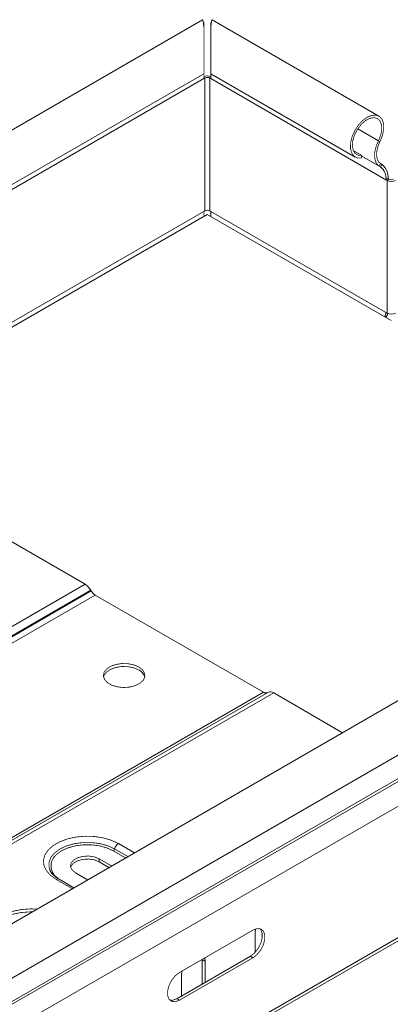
# Model space of a CAD drawing. Header units: millimetres. Extents: x 306 to 1436, y -1629 to 484.
# Tile 18 of 31: x 677 to 748, y 41 to 230. Entities that reach past the tile are written whole.
import ezdxf

# ---------------------------------------------------------------- set-up
doc = ezdxf.new("R2010")
doc.units = ezdxf.units.MM
doc.linetypes.add('K5LT32768', pattern=[0])
doc.linetypes.add('K5LT32769', pattern=[0])

msp = doc.modelspace()

# ---------------------------------------------------------------- linework, layer by layer
at = {"color": 7, "linetype": 'K5LT32768', "lineweight": 15}
for p, q in [((712.14, 229.77), (640.95, 188.67)), ((746.04, 211.28), (714.02, 229.77)), ((713.74, 228.39), (713.74, 227.94)), ((643.3, 179.52), (712.42, 219.42)), ((712.42, 218.48), (712.58, 218.58)), ((712.58, 193.07), (712.58, 218.58)), ((713.57, 218.58), (713.74, 218.48)), ((713.57, 193.07), (713.57, 218.58)), ((713.74, 219.42), (741.49, 203.4)), ((713.74, 218.48), (747.38, 199.06)), ((746.24, 206.4), (745.94, 206.51)), ((741.11, 204.68), (742.78, 203.71)), ((742.64, 203.21), (742.78, 203.71)), ((746.36, 202.14), (746.08, 201.67)), ((746.08, 201.67), (746.32, 201.51)), ((746.61, 201.98), (746.32, 201.51)), ((746.36, 202.14), (746.61, 201.98)), ((747.38, 199.06), (747.77, 199.28)), ((747.38, 199.06), (747.63, 198.91)), ((748.02, 199.14), (747.63, 198.91)), ((747.63, 198.91), (747.63, 173.41)), ((747.77, 199.28), (748.02, 199.14)), ((712.42, 192.97), (712.58, 193.07)), ((713.57, 193.07), (713.74, 192.97)), ((713.06, 192.39), (666.72, 165.64)), ((748.41, 171.98), (713.06, 192.39)), ((713.74, 192.97), (747.38, 173.55)), ((747.38, 173.55), (747.63, 173.41)), ((655.11, 141.23), (689.58, 121.32)), ((500.08, 11.93), (689.58, 121.32)), ((501.18, 10.76), (690.68, 120.16)), ((501.26, 10.62), (690.76, 120.02)), ((502.01, 9.83), (691.51, 119.23)), ((690.68, 120.16), (690.76, 120.02)), ((691.51, 119.23), (723.88, 100.54)), ((772.12, 111.86), (582.62, 2.46)), ((587.37, -5.28), (776.87, 104.12)), ((534.38, -8.86), (723.88, 100.54)), ((535.21, -8.88), (724.72, 100.52)), ((536.31, -8.99), (725.82, 100.41)), ((725.82, 100.41), (739.05, 92.77)), ((587.49, -9.69), (777, 99.71)), ((587.74, -10.12), (777.24, 99.28)), ((588.91, -14.17), (778.41, 95.23)), ((588.53, -40.26), (778.04, 69.14)), ((588.91, -39.44), (778.41, 69.96)), ((694.68, 67.15), (692.32, 68.51)), ((692.32, 67.94), (692.32, 68.51)), ((692.32, 67.94), (694.18, 66.87)), ((687.44, 62.97), (684.6, 64.61)), ((687.72, 65.86), (690.08, 64.5)), ((722.23, 54.33), (722.3, 55.03)), ((721.84, 54.82), (707.7, 46.66)), ((722.23, 50.51), (722.23, 54.33)), ((721.35, 49.8), (707.2, 41.64)), ((707.7, 41.35), (721.84, 49.51)), ((712.6, 49.49), (712.68, 48.82)), ((721.35, 49.8), (721.84, 49.51)), ((712.05, 49.17), (712.05, 44.43)), ((712.68, 48.82), (712.68, 44.8)), ((708.09, 46.17), (708.17, 46.93)), ((708.09, 42.15), (708.09, 46.17)), ((707.2, 41.64), (707.7, 41.35))]:
    msp.add_line(p, q, dxfattribs=at)
at = {"color": 8, "linetype": 'K5LT32769', "lineweight": 15, "true_color": 0x808080}
for p, q in [((663.64, 190.32), (712.42, 218.48)), ((712.58, 218.58), (712.42, 218.67)), ((713.57, 218.58), (713.74, 218.67)), ((741.95, 208.81), (745.94, 206.51)), ((742.74, 203.59), (746.08, 201.67)), ((742.74, 203.58), (746.32, 201.51)), ((666.25, 166.32), (712.42, 192.97)), ((697.35, 68.7), (694.99, 70.06)), ((695.26, 70.43), (697.8, 68.96)), ((695.99, 71.45), (699.06, 69.68)), ((687.11, 62.79), (684.05, 64.56)), ((712.68, 48.82), (712.07, 49.18))]:
    msp.add_line(p, q, dxfattribs=at)
at = {"color": 7, "linetype": 'K5LT32768', "const_width": 0.15}
for points in [[(712.42, 228.51), (712.42, 228.91), (712.42, 229.18), (712.42, 229.29), (712.42, 229.29)], [(713.74, 228.63), (713.74, 228.65), (713.74, 229.02), (713.74, 229.24), (713.74, 229.29)], [(712.42, 219.42), (712.42, 219.46), (712.42, 219.68), (712.42, 220.06), (712.42, 220.6), (712.42, 221.29), (712.42, 222.09), (712.42, 222.98), (712.42, 223.92), (712.42, 224.9), (712.42, 225.86), (712.42, 226.79), (712.42, 227.64), (712.42, 228.39)], [(713.74, 228.39), (713.74, 227.64), (713.74, 226.79), (713.74, 225.86), (713.74, 224.9), (713.74, 223.92), (713.74, 222.98), (713.74, 222.09), (713.74, 221.29), (713.74, 220.6), (713.74, 220.06), (713.74, 219.68), (713.74, 219.46), (713.74, 219.42)], [(712.42, 219.42), (712.42, 219.24), (712.42, 218.48)], [(713.74, 218.48), (713.74, 219.24), (713.74, 219.42)], [(742.64, 203.21), (741.85, 203.25), (741.21, 203.61), (740.77, 204.26), (740.56, 205.15), (740.6, 206.21), (740.89, 207.36), (741.4, 208.51), (742.1, 209.57), (742.93, 210.45), (743.82, 211.09), (744.71, 211.44), (745.52, 211.47), (746.2, 211.17), (746.69, 210.58), (746.94, 209.73), (746.95, 208.7), (746.71, 207.56), (746.24, 206.4)], [(742.78, 203.71), (742.04, 203.76), (741.46, 204.11), (741.08, 204.75), (740.93, 205.62), (741.03, 206.64), (741.37, 207.72), (741.92, 208.77), (742.63, 209.69), (743.44, 210.41), (744.28, 210.85), (745.07, 210.99), (745.75, 210.82), (746.25, 210.33), (746.53, 209.59), (746.58, 208.65), (746.37, 207.59), (745.94, 206.51)], [(745.94, 206.51), (745.61, 205.77), (745.37, 205.02), (745.23, 204.28), (745.2, 203.59), (745.27, 202.96), (745.45, 202.42), (745.72, 201.99), (746.08, 201.67)], [(746.24, 206.4), (745.95, 205.75), (745.74, 205.08), (745.62, 204.44), (745.59, 203.83), (745.65, 203.28), (745.8, 202.8), (746.04, 202.42), (746.36, 202.14)], [(712.42, 192.97), (712.42, 192.8), (712.42, 192.62), (712.42, 192.41), (712.42, 192.2), (712.42, 192.02)], [(713.74, 191.99), (713.74, 192.2), (713.74, 192.41), (713.74, 192.62), (713.74, 192.8), (713.74, 192.97)], [(699.92, 105.4), (698.96, 105.8), (697.84, 106.03), (696.64, 106.06), (695.49, 105.88), (694.48, 105.51), (693.71, 104.99), (693.23, 104.36), (693.1, 103.68), (693.32, 103), (693.87, 102.39), (694.72, 101.9), (695.77, 101.58), (696.94, 101.45), (698.13, 101.53), (699.22, 101.81), (700.12, 102.26), (700.76, 102.84), (701.07, 103.5), (701.02, 104.19), (700.63, 104.84), (699.92, 105.4)], [(699.92, 104.82), (698.96, 105.23), (697.84, 105.46), (696.64, 105.49), (695.49, 105.31), (694.48, 104.94), (693.71, 104.42), (693.23, 103.79), (693.12, 103.48)], [(684.05, 64.56), (682.94, 65.35), (682.14, 66.26), (681.68, 67.24), (681.59, 68.26), (681.86, 69.27), (682.5, 70.22), (683.46, 71.07), (684.71, 71.79), (686.19, 72.35), (687.84, 72.71), (689.58, 72.87), (691.34, 72.82), (693.05, 72.56), (694.62, 72.09), (695.99, 71.45)], [(694.99, 70.06), (693.76, 70.62), (692.34, 71.02), (690.81, 71.22), (689.23, 71.22), (687.7, 71.02), (686.28, 70.62), (685.05, 70.06), (684.07, 69.35), (683.7, 68.96)], [(692.32, 68.51), (691.39, 68.89), (690.3, 69.06), (689.18, 69), (688.16, 68.72), (687.36, 68.26), (686.88, 67.67), (686.78, 67.02), (687.08, 66.39), (687.72, 65.86)], [(686.81, 66.9), (686.88, 67.1), (687.36, 67.69), (688.16, 68.15), (689.18, 68.43), (690.3, 68.48), (691.39, 68.32), (692.32, 67.94)], [(680.35, 58.88), (679.19, 58.91), (677.38, 58.78), (675.66, 58.44), (674.09, 57.9), (672.74, 57.2), (671.66, 56.35), (670.9, 55.4), (670.49, 54.37), (670.44, 53.32), (670.46, 53.18)], [(679.41, 58.34), (679.19, 58.34), (677.38, 58.21), (675.66, 57.87), (674.09, 57.33), (672.74, 56.63), (671.66, 55.78), (670.9, 54.83), (670.49, 53.8), (670.43, 53.43)], [(723.2, 55.09), (723.34, 54.93), (723.61, 54.22), (723.61, 53.3), (723.34, 52.28), (722.82, 51.27), (722.13, 50.41), (721.35, 49.8)], [(721.84, 49.51), (722.63, 50.13), (723.32, 50.99), (723.83, 51.99), (724.1, 53.01), (724.1, 53.94), (723.83, 54.64), (723.32, 55.05), (722.63, 55.12), (721.84, 54.82)], [(707.7, 46.66), (706.91, 46.04), (706.22, 45.18), (705.71, 44.18), (705.44, 43.16), (705.44, 42.24), (705.71, 41.53), (706.22, 41.12), (706.91, 41.06), (707.7, 41.35)], [(707.2, 41.64), (706.42, 41.34), (705.85, 41.36)]]:
    msp.add_lwpolyline(points, dxfattribs=at)
at = {"color": 8, "linetype": 'K5LT32769', "true_color": 0x808080, "const_width": 0.15}
msp.add_lwpolyline([(682.83, 66.39), (682.66, 66.93), (682.66, 67.88), (683.03, 68.82), (683.75, 69.68), (684.78, 70.43), (686.08, 71.03), (687.57, 71.44), (689.19, 71.65), (690.85, 71.65), (692.47, 71.44), (693.96, 71.03), (695.26, 70.43)], dxfattribs=at)
at = {"color": 7, "linetype": 'K5LT32768', "lineweight": 15}
for centre, radius, start, end in [((713.08, 216.99), 2.02, 70.9267, 109.0736), ((713.08, 217.62), 1.08, 62.6095, 117.39), ((744.61, 199.31), 2.79, 354.7438, 51.9901), ((744.72, 199.56), 3.07, 354.7439, 51.9901), ((748.41, 200.42), 1.69, 242.6093, 297.3906), ((748.41, 199.89), 0.845, 242.6102, 297.3897), ((713.08, 192.11), 1.08, 62.6095, 117.39), ((745.94, 173.61), 1.44, 322.7427, 357.4501), ((745.33, 173.96), 2.47, 325.8186, 345.8257), ((748.41, 174.91), 1.69, 242.6093, 297.3906), ((687.9, 118.63), 3.17, 28.8557, 58.0452), ((692.66, 121.06), 2.16, 208.8558, 238.0453), ((699.06, 102.94), 2.08, 15.0911, 65.4325), ((724.32, 101.16), 0.754, 234.3819, 294.3141), ((725.17, 99.51), 1.11, 54.3816, 114.3142), ((694.65, 70.58), 0.626, 302.8992, 345.7863), ((696.93, 70.01), 1.72, 122.8993, 165.7857)]:
    msp.add_arc(centre, radius, start, end, dxfattribs=at)
at = {"color": 8, "linetype": 'K5LT32769', "lineweight": 15, "true_color": 0x808080}
for centre, radius, start, end in [((685.88, 67.17), 2.83, 140.5769, 236.6646), ((684.37, 64.12), 0.542, 64.9922, 126.3191)]:
    msp.add_arc(centre, radius, start, end, dxfattribs=at)
at = {"color": 7, "linetype": 'K5LT32768', "lineweight": 15}
for centre, major_axis, start_param, end_param in [((712.42, 224.67), (-0.27, 5.1), 5.526114, 6.311431), ((713.74, 224.67), (0.27, 5.1), 6.25494, 7.040257)]:
    msp.add_ellipse(centre, major_axis=major_axis, ratio=0.055455, start_param=start_param, end_param=end_param, dxfattribs=at)
for points, knots in [([(682.81, 66.5), (682.82, 66.44), (682.83, 66.35), (682.88, 66.28), (682.89, 66.26)], [0, 0, 0, 0, 0.76043, 1, 1, 1, 1]), ([(684.6, 64.61), (684.43, 64.71), (683.95, 65.01), (683.34, 65.56), (682.95, 66.06), (682.87, 66.32), (682.85, 66.37)], [0, 0, 0, 0, 0.18739, 0.545115, 0.90309, 1, 1, 1, 1])]:
    msp.add_open_spline(points, degree=3, knots=knots, dxfattribs=at)

doc.saveas('drawing.dxf')
